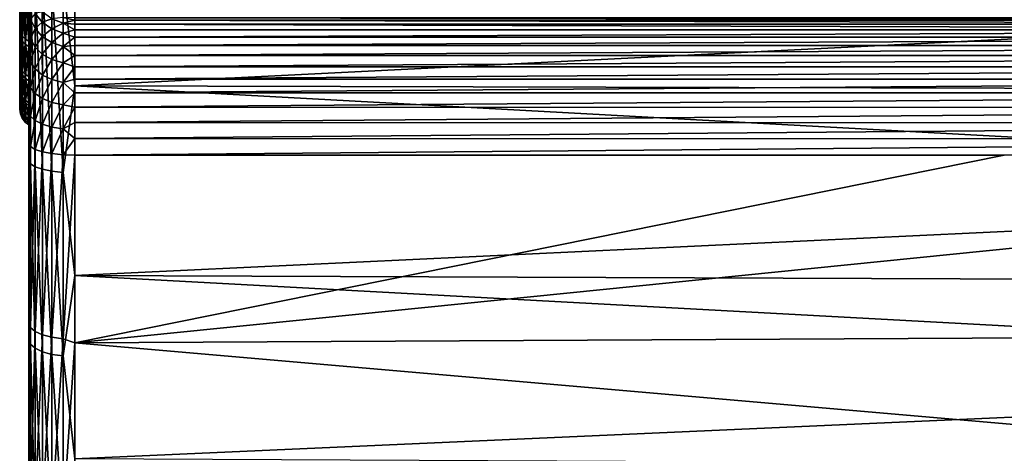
# Model space of a CAD drawing. Header units: millimetres. Extents: x -139 to 106, y -8 to 139.
# Tile 24 of 256: x -139.1 to -128.4, y 67.82 to 72.53. Entities that reach past the tile are written whole.
import ezdxf

# ---------------------------------------------------------------- set-up
doc = ezdxf.new("R2010")
doc.units = ezdxf.units.MM
doc.header["$LTSCALE"] = 53.842063
for name, color, linetype in [('101', 7, 'CONTINUOUS'), ('102', 7, 'CONTINUOUS'), ('108', 7, 'CONTINUOUS'), ('111', 7, 'CONTINUOUS'), ('112', 7, 'CONTINUOUS'), ('191', 7, 'CONTINUOUS'), ('192', 7, 'CONTINUOUS')]:
    doc.layers.add(name, color=color, linetype=linetype)

msp = doc.modelspace()

# ---------------------------------------------------------------- linework, layer by layer
at = {"layer": '101', "color": 8, "linetype": 'CONTINUOUS'}
for points in [[(-138.933, 72.599, 20.344), (-138.983, 72.538, 19.991), (-138.933, 72.438, 20.057), (-138.933, 72.599, 20.344)], [(-138.854, 72.618, 20.682), (-138.933, 72.599, 20.344), (-138.854, 72.505, 20.388), (-138.854, 72.618, 20.682)], [(-138.933, 72.599, 20.344), (-138.933, 72.438, 20.057), (-138.854, 72.505, 20.388), (-138.933, 72.599, 20.344)], [(-138.854, 72.618, 20.682), (-138.854, 72.505, 20.388), (-138.75, 72.542, 20.705), (-138.854, 72.618, 20.682)], [(-138.629, 72.494, 20.719), (-138.629, 72.558, 21.007), (-138.75, 72.542, 20.705), (-138.629, 72.494, 20.719)], [(-138.5, 72.527, 20.927), (-138.5, 72.554, 21.113), (-138.629, 72.558, 21.007), (-138.5, 72.527, 20.927)], [(-138.629, 72.494, 20.719), (-138.5, 72.527, 20.927), (-138.629, 72.558, 21.007), (-138.629, 72.494, 20.719)], [(-139, 72.539, 19.77), (-139, 72.261, 19.466), (-138.983, 72.326, 19.716), (-139, 72.539, 19.77)], [(-138.983, 72.538, 19.991), (-139, 72.539, 19.77), (-138.983, 72.326, 19.716), (-138.983, 72.538, 19.991)], [(-138.983, 72.538, 19.991), (-138.983, 72.326, 19.716), (-138.933, 72.438, 20.057), (-138.983, 72.538, 19.991)], [(-138.854, 72.505, 20.388), (-138.933, 72.438, 20.057), (-138.854, 72.351, 20.115), (-138.854, 72.505, 20.388)], [(-138.75, 72.542, 20.705), (-138.854, 72.505, 20.388), (-138.75, 72.433, 20.422), (-138.75, 72.542, 20.705)], [(-138.854, 72.505, 20.388), (-138.854, 72.351, 20.115), (-138.75, 72.433, 20.422), (-138.854, 72.505, 20.388)], [(-138.629, 72.494, 20.719), (-138.75, 72.542, 20.705), (-138.75, 72.433, 20.422), (-138.629, 72.494, 20.719)], [(-138.629, 72.388, 20.443), (-138.629, 72.494, 20.719), (-138.75, 72.433, 20.422), (-138.629, 72.388, 20.443)], [(-138.5, 72.484, 20.744), (-138.5, 72.527, 20.927), (-138.629, 72.494, 20.719), (-138.5, 72.484, 20.744)], [(-138.5, 72.423, 20.566), (-138.5, 72.484, 20.744), (-138.629, 72.494, 20.719), (-138.5, 72.423, 20.566)], [(-138.629, 72.388, 20.443), (-138.5, 72.423, 20.566), (-138.629, 72.494, 20.719), (-138.629, 72.388, 20.443)], [(-138.933, 72.438, 20.057), (-138.983, 72.326, 19.716), (-138.933, 72.236, 19.797), (-138.933, 72.438, 20.057)], [(-138.933, 72.438, 20.057), (-138.933, 72.236, 19.797), (-138.854, 72.351, 20.115), (-138.933, 72.438, 20.057)], [(-138.854, 72.351, 20.115), (-138.933, 72.236, 19.797), (-138.854, 72.159, 19.866), (-138.854, 72.351, 20.115)], [(-138.75, 72.433, 20.422), (-138.854, 72.351, 20.115), (-138.75, 72.285, 20.159), (-138.75, 72.433, 20.422)], [(-138.854, 72.351, 20.115), (-138.854, 72.159, 19.866), (-138.75, 72.285, 20.159), (-138.854, 72.351, 20.115)], [(-138.629, 72.388, 20.443), (-138.75, 72.433, 20.422), (-138.75, 72.285, 20.159), (-138.629, 72.388, 20.443)], [(-138.629, 72.243, 20.186), (-138.629, 72.388, 20.443), (-138.75, 72.285, 20.159), (-138.629, 72.243, 20.186)], [(-138.5, 72.345, 20.394), (-138.5, 72.423, 20.566), (-138.629, 72.388, 20.443), (-138.5, 72.345, 20.394)], [(-138.629, 72.243, 20.186), (-138.5, 72.345, 20.394), (-138.629, 72.388, 20.443), (-138.629, 72.243, 20.186)], [(-138.5, 72.252, 20.231), (-138.5, 72.345, 20.394), (-138.629, 72.243, 20.186), (-138.5, 72.252, 20.231)], [(-138.983, 72.326, 19.716), (-139, 72.261, 19.466), (-138.983, 72.076, 19.476), (-138.983, 72.326, 19.716)], [(-139, 72.261, 19.466), (-139, 72.103, 19.332), (-138.983, 72.076, 19.476), (-139, 72.261, 19.466)], [(-138.983, 72.326, 19.716), (-138.983, 72.076, 19.476), (-138.933, 72.236, 19.797), (-138.983, 72.326, 19.716)], [(-138.933, 72.236, 19.797), (-138.983, 72.076, 19.476), (-138.933, 71.999, 19.569), (-138.933, 72.236, 19.797)], [(-138.933, 72.236, 19.797), (-138.933, 71.999, 19.569), (-138.854, 72.159, 19.866), (-138.933, 72.236, 19.797)], [(-138.75, 72.285, 20.159), (-138.854, 72.159, 19.866), (-138.75, 72.1, 19.92), (-138.75, 72.285, 20.159)], [(-138.629, 72.243, 20.186), (-138.75, 72.285, 20.159), (-138.75, 72.1, 19.92), (-138.629, 72.243, 20.186)], [(-138.629, 72.063, 19.953), (-138.629, 72.243, 20.186), (-138.75, 72.1, 19.92), (-138.629, 72.063, 19.953)], [(-138.5, 72.144, 20.077), (-138.5, 72.252, 20.231), (-138.629, 72.243, 20.186), (-138.5, 72.144, 20.077)], [(-138.629, 72.063, 19.953), (-138.5, 72.144, 20.077), (-138.629, 72.243, 20.186), (-138.629, 72.063, 19.953)], [(-138.854, 72.159, 19.866), (-138.933, 71.999, 19.569), (-138.853, 71.932, 19.649), (-138.854, 72.159, 19.866)], [(-138.854, 72.159, 19.866), (-138.853, 71.932, 19.649), (-138.75, 72.1, 19.92), (-138.854, 72.159, 19.866)], [(-138.5, 72.022, 19.933), (-138.5, 72.144, 20.077), (-138.629, 72.063, 19.953), (-138.5, 72.022, 19.933)], [(-139, 72.103, 19.332), (-139, 71.935, 19.212), (-138.983, 72.076, 19.476), (-139, 72.103, 19.332)], [(-138.983, 72.076, 19.476), (-139, 71.935, 19.212), (-138.983, 71.793, 19.275), (-138.983, 72.076, 19.476)], [(-138.983, 72.076, 19.476), (-138.983, 71.793, 19.275), (-138.933, 71.999, 19.569), (-138.983, 72.076, 19.476)], [(-138.75, 72.1, 19.92), (-138.853, 71.932, 19.649), (-138.75, 71.882, 19.71), (-138.75, 72.1, 19.92)], [(-138.629, 72.063, 19.953), (-138.75, 72.1, 19.92), (-138.75, 71.882, 19.71), (-138.629, 72.063, 19.953)], [(-138.629, 71.85, 19.748), (-138.629, 72.063, 19.953), (-138.75, 71.882, 19.71), (-138.629, 71.85, 19.748)], [(-138.629, 71.85, 19.748), (-138.5, 72.022, 19.933), (-138.629, 72.063, 19.953), (-138.629, 71.85, 19.748)], [(-138.5, 71.887, 19.802), (-138.5, 72.022, 19.933), (-138.629, 71.85, 19.748), (-138.5, 71.887, 19.802)], [(-139, 71.935, 19.212), (-139, 71.573, 19.015), (-138.983, 71.793, 19.275), (-139, 71.935, 19.212)], [(-138.933, 71.999, 19.569), (-138.983, 71.793, 19.275), (-138.933, 71.73, 19.378), (-138.933, 71.999, 19.569)], [(-138.933, 71.999, 19.569), (-138.933, 71.73, 19.378), (-138.853, 71.932, 19.649), (-138.933, 71.999, 19.569)], [(-138.853, 71.932, 19.649), (-138.933, 71.73, 19.378), (-138.853, 71.677, 19.467), (-138.853, 71.932, 19.649)], [(-138.853, 71.932, 19.649), (-138.853, 71.677, 19.467), (-138.75, 71.882, 19.71), (-138.853, 71.932, 19.649)], [(-138.75, 71.882, 19.71), (-138.853, 71.677, 19.467), (-138.75, 71.635, 19.535), (-138.75, 71.882, 19.71)], [(-138.629, 71.85, 19.748), (-138.75, 71.882, 19.71), (-138.75, 71.635, 19.535), (-138.629, 71.85, 19.748)], [(-138.629, 71.609, 19.577), (-138.629, 71.85, 19.748), (-138.75, 71.635, 19.535), (-138.629, 71.609, 19.577)], [(-138.5, 71.74, 19.685), (-138.5, 71.887, 19.802), (-138.629, 71.85, 19.748), (-138.5, 71.74, 19.685)], [(-138.629, 71.609, 19.577), (-138.5, 71.74, 19.685), (-138.629, 71.85, 19.748), (-138.629, 71.609, 19.577)], [(-138.983, 71.793, 19.275), (-139, 71.573, 19.015), (-138.983, 71.484, 19.117), (-138.983, 71.793, 19.275)], [(-138.983, 71.793, 19.275), (-138.983, 71.484, 19.117), (-138.933, 71.73, 19.378), (-138.983, 71.793, 19.275)], [(-138.933, 71.73, 19.378), (-138.983, 71.484, 19.117), (-138.933, 71.437, 19.228), (-138.933, 71.73, 19.378)], [(-138.933, 71.73, 19.378), (-138.933, 71.437, 19.228), (-138.853, 71.677, 19.467), (-138.933, 71.73, 19.378)], [(-138.5, 71.583, 19.581), (-138.5, 71.74, 19.685), (-138.629, 71.609, 19.577), (-138.5, 71.583, 19.581)], [(-138.853, 71.677, 19.467), (-138.933, 71.437, 19.228), (-138.853, 71.397, 19.324), (-138.853, 71.677, 19.467)], [(-138.853, 71.677, 19.467), (-138.853, 71.397, 19.324), (-138.75, 71.635, 19.535), (-138.853, 71.677, 19.467)], [(-138.75, 71.635, 19.535), (-138.853, 71.397, 19.324), (-138.75, 71.366, 19.397), (-138.75, 71.635, 19.535)], [(-138.629, 71.609, 19.577), (-138.75, 71.635, 19.535), (-138.75, 71.366, 19.397), (-138.629, 71.609, 19.577)], [(-138.629, 71.347, 19.443), (-138.629, 71.609, 19.577), (-138.75, 71.366, 19.397), (-138.629, 71.347, 19.443)], [(-138.629, 71.347, 19.443), (-138.5, 71.583, 19.581), (-138.629, 71.609, 19.577), (-138.629, 71.347, 19.443)], [(-139, 71.573, 19.015), (-139, 71.188, 18.881), (-138.983, 71.484, 19.117), (-139, 71.573, 19.015)], [(-138.983, 71.484, 19.117), (-139, 71.188, 18.881), (-138.983, 71.155, 19.006), (-138.983, 71.484, 19.117)], [(-138.983, 71.484, 19.117), (-138.983, 71.155, 19.006), (-138.933, 71.437, 19.228), (-138.983, 71.484, 19.117)], [(-138.5, 71.416, 19.493), (-138.5, 71.583, 19.581), (-138.629, 71.347, 19.443), (-138.5, 71.416, 19.493)], [(-138.983, 71.155, 19.006), (-138.933, 71.125, 19.123), (-138.933, 71.437, 19.228), (-138.983, 71.155, 19.006)], [(-138.933, 71.437, 19.228), (-138.933, 71.125, 19.123), (-138.853, 71.397, 19.324), (-138.933, 71.437, 19.228)], [(-138.933, 71.125, 19.123), (-138.853, 71.099, 19.223), (-138.853, 71.397, 19.324), (-138.933, 71.125, 19.123)], [(-138.853, 71.397, 19.324), (-138.853, 71.099, 19.223), (-138.75, 71.366, 19.397), (-138.853, 71.397, 19.324)], [(-138.5, 71.243, 19.42), (-138.5, 71.416, 19.493), (-138.629, 71.347, 19.443), (-138.5, 71.243, 19.42)], [(-138.853, 71.099, 19.223), (-138.75, 71.079, 19.3), (-138.75, 71.366, 19.397), (-138.853, 71.099, 19.223)], [(-138.75, 71.079, 19.3), (-138.629, 71.347, 19.443), (-138.75, 71.366, 19.397), (-138.75, 71.079, 19.3)], [(-138.629, 71.067, 19.349), (-138.629, 71.347, 19.443), (-138.75, 71.079, 19.3), (-138.629, 71.067, 19.349)], [(-138.629, 71.067, 19.349), (-138.5, 71.243, 19.42), (-138.629, 71.347, 19.443), (-138.629, 71.067, 19.349)], [(-138.5, 71.063, 19.365), (-138.5, 71.243, 19.42), (-138.629, 71.067, 19.349), (-138.5, 71.063, 19.365)]]:
    msp.add_3dface(points, dxfattribs=at)
at = {"layer": '102', "color": 8, "linetype": 'CONTINUOUS'}
for points in [[(-138.5, 72.554, 21.113), (-138.5, 72.527, 20.927), (-118.3, 72.528, 20.932), (-138.5, 72.554, 21.113)], [(-118.3, 72.554, 21.118), (-138.5, 72.554, 21.113), (-118.3, 72.528, 20.932), (-118.3, 72.554, 21.118)], [(-118.3, 72.528, 20.932), (-138.5, 72.527, 20.927), (-118.3, 72.485, 20.747), (-118.3, 72.528, 20.932)], [(-138.5, 72.527, 20.927), (-138.5, 72.484, 20.744), (-118.3, 72.485, 20.747), (-138.5, 72.527, 20.927)], [(-118.3, 72.485, 20.747), (-138.5, 72.484, 20.744), (-118.3, 72.423, 20.567), (-118.3, 72.485, 20.747)], [(-138.5, 72.484, 20.744), (-138.5, 72.423, 20.566), (-118.3, 72.423, 20.567), (-138.5, 72.484, 20.744)], [(-138.5, 72.423, 20.566), (-138.5, 72.345, 20.394), (-118.3, 72.423, 20.567), (-138.5, 72.423, 20.566)], [(-118.3, 72.423, 20.567), (-138.5, 72.345, 20.394), (-118.3, 72.345, 20.394), (-118.3, 72.423, 20.567)], [(-138.5, 72.345, 20.394), (-138.5, 72.252, 20.231), (-118.3, 72.345, 20.394), (-138.5, 72.345, 20.394)], [(-118.3, 72.345, 20.394), (-138.5, 72.252, 20.231), (-118.3, 72.252, 20.23), (-118.3, 72.345, 20.394)], [(-138.5, 72.252, 20.231), (-138.5, 72.144, 20.077), (-118.3, 72.252, 20.23), (-138.5, 72.252, 20.231)], [(-118.3, 72.252, 20.23), (-138.5, 72.144, 20.077), (-118.3, 72.144, 20.077), (-118.3, 72.252, 20.23)], [(-138.5, 72.144, 20.077), (-138.5, 72.022, 19.933), (-118.3, 72.144, 20.077), (-138.5, 72.144, 20.077)], [(-118.3, 72.144, 20.077), (-138.5, 72.022, 19.933), (-118.3, 72.022, 19.934), (-118.3, 72.144, 20.077)], [(-138.5, 72.022, 19.933), (-138.5, 71.887, 19.802), (-118.3, 72.022, 19.934), (-138.5, 72.022, 19.933)], [(-118.3, 72.022, 19.934), (-138.5, 71.887, 19.802), (-118.3, 71.887, 19.802), (-118.3, 72.022, 19.934)], [(-138.5, 71.887, 19.802), (-138.5, 71.74, 19.685), (-118.3, 71.887, 19.802), (-138.5, 71.887, 19.802)], [(-118.3, 71.887, 19.802), (-138.5, 71.74, 19.685), (-118.3, 71.738, 19.683), (-118.3, 71.887, 19.802)], [(-138.5, 71.74, 19.685), (-138.5, 71.583, 19.581), (-118.3, 71.738, 19.683), (-138.5, 71.74, 19.685)], [(-118.3, 71.738, 19.683), (-138.5, 71.583, 19.581), (-118.3, 71.579, 19.579), (-118.3, 71.738, 19.683)], [(-138.5, 71.583, 19.581), (-138.5, 71.416, 19.493), (-118.3, 71.579, 19.579), (-138.5, 71.583, 19.581)], [(-118.3, 71.579, 19.579), (-138.5, 71.416, 19.493), (-118.3, 71.412, 19.49), (-118.3, 71.579, 19.579)], [(-138.5, 71.416, 19.493), (-138.5, 71.243, 19.42), (-118.3, 71.412, 19.49), (-138.5, 71.416, 19.493)], [(-118.3, 71.412, 19.49), (-138.5, 71.243, 19.42), (-118.3, 71.238, 19.419), (-118.3, 71.412, 19.49)], [(-138.5, 71.243, 19.42), (-138.5, 71.063, 19.365), (-118.3, 71.238, 19.419), (-138.5, 71.243, 19.42)], [(-118.3, 71.238, 19.419), (-138.5, 71.063, 19.365), (-128.4, 71.063, 19.365), (-118.3, 71.238, 19.419)]]:
    msp.add_3dface(points, dxfattribs=at)
at = {"layer": '108', "color": 8, "linetype": 'CONTINUOUS'}
for points in [[(-139, 95.058, 4.407), (-139, 57.336, 5.435), (-139, 94.79, 5.436), (-139, 95.058, 4.407)], [(-139, 57.336, 5.435), (-139, 95.058, 4.407), (-139, 76.063, 4.673), (-139, 57.336, 5.435)], [(-139, 94.591, -6.08), (-139, 57.231, -5.062), (-139, 94.894, -5.062), (-139, 94.591, -6.08)], [(-139, 94.894, -5.062), (-139, 57.231, -5.062), (-139, 75.256, -4.601), (-139, 94.894, -5.062)], [(-139, 57.336, 5.435), (-139, 57.659, 6.447), (-139, 94.79, 5.436), (-139, 57.336, 5.435)], [(-139, 94.79, 5.436), (-139, 57.659, 6.447), (-139, 94.466, 6.448), (-139, 94.79, 5.436)], [(-139, 57.535, -6.081), (-139, 57.231, -5.062), (-139, 94.591, -6.08), (-139, 57.535, -6.081)], [(-139, 94.232, -7.081), (-139, 57.535, -6.081), (-139, 94.591, -6.08), (-139, 94.232, -7.081)], [(-139, 57.659, 6.447), (-139, 58.038, 7.44), (-139, 94.466, 6.448), (-139, 57.659, 6.447)], [(-139, 94.466, 6.448), (-139, 58.038, 7.44), (-139, 94.087, 7.441), (-139, 94.466, 6.448)], [(-139, 57.894, -7.081), (-139, 57.535, -6.081), (-139, 94.232, -7.081), (-139, 57.894, -7.081)], [(-139, 93.819, -8.06), (-139, 57.894, -7.081), (-139, 94.232, -7.081), (-139, 93.819, -8.06)], [(-139, 58.038, 7.44), (-139, 58.47, 8.411), (-139, 94.087, 7.441), (-139, 58.038, 7.44)], [(-139, 94.087, 7.441), (-139, 58.47, 8.411), (-139, 93.655, 8.412), (-139, 94.087, 7.441)], [(-139, 58.307, -8.061), (-139, 57.894, -7.081), (-139, 93.819, -8.06), (-139, 58.307, -8.061)], [(-139, 93.354, -9.015), (-139, 58.307, -8.061), (-139, 93.819, -8.06), (-139, 93.354, -9.015)], [(-139, 58.47, 8.411), (-139, 58.955, 9.357), (-139, 93.655, 8.412), (-139, 58.47, 8.411)], [(-139, 93.655, 8.412), (-139, 58.955, 9.357), (-139, 93.171, 9.358), (-139, 93.655, 8.412)], [(-139, 58.772, -9.016), (-139, 58.307, -8.061), (-139, 93.354, -9.015), (-139, 58.772, -9.016)], [(-139, 92.837, -9.944), (-139, 58.772, -9.016), (-139, 93.354, -9.015), (-139, 92.837, -9.944)], [(-139, 58.955, 9.357), (-139, 59.49, 10.276), (-139, 93.171, 9.358), (-139, 58.955, 9.357)], [(-139, 93.171, 9.358), (-139, 59.49, 10.276), (-139, 92.636, 10.276), (-139, 93.171, 9.358)], [(-139, 59.289, -9.945), (-139, 58.772, -9.016), (-139, 92.837, -9.944), (-139, 59.289, -9.945)], [(-139, 92.27, -10.843), (-139, 59.289, -9.945), (-139, 92.837, -9.944), (-139, 92.27, -10.843)], [(-139, 59.49, 10.276), (-139, 60.074, 11.163), (-139, 92.636, 10.276), (-139, 59.49, 10.276)], [(-139, 92.636, 10.276), (-139, 60.074, 11.163), (-139, 92.051, 11.163), (-139, 92.636, 10.276)], [(-139, 59.856, -10.844), (-139, 59.289, -9.945), (-139, 92.27, -10.843), (-139, 59.856, -10.844)], [(-139, 91.655, -11.71), (-139, 59.856, -10.844), (-139, 92.27, -10.843), (-139, 91.655, -11.71)], [(-139, 60.074, 11.163), (-139, 60.706, 12.018), (-139, 92.051, 11.163), (-139, 60.074, 11.163)], [(-139, 92.051, 11.163), (-139, 60.706, 12.018), (-139, 91.419, 12.018), (-139, 92.051, 11.163)], [(-139, 60.471, -11.711), (-139, 59.856, -10.844), (-139, 91.655, -11.71), (-139, 60.471, -11.711)], [(-139, 90.994, -12.542), (-139, 60.471, -11.711), (-139, 91.655, -11.71), (-139, 90.994, -12.542)], [(-139, 60.706, 12.018), (-139, 61.384, 12.837), (-139, 91.419, 12.018), (-139, 60.706, 12.018)], [(-139, 91.419, 12.018), (-139, 61.384, 12.837), (-139, 90.742, 12.837), (-139, 91.419, 12.018)], [(-139, 61.132, -12.543), (-139, 60.471, -11.711), (-139, 90.994, -12.542), (-139, 61.132, -12.543)], [(-139, 90.289, -13.337), (-139, 61.132, -12.543), (-139, 90.994, -12.542), (-139, 90.289, -13.337)], [(-139, 61.384, 12.837), (-139, 62.105, 13.617), (-139, 90.742, 12.837), (-139, 61.384, 12.837)], [(-139, 90.742, 12.837), (-139, 62.105, 13.617), (-139, 90.02, 13.617), (-139, 90.742, 12.837)], [(-139, 61.837, -13.337), (-139, 61.132, -12.543), (-139, 90.289, -13.337), (-139, 61.837, -13.337)], [(-139, 89.541, -14.092), (-139, 61.837, -13.337), (-139, 90.289, -13.337), (-139, 89.541, -14.092)], [(-139, 62.105, 13.617), (-139, 62.868, 14.357), (-139, 90.02, 13.617), (-139, 62.105, 13.617)], [(-139, 90.02, 13.617), (-139, 62.868, 14.357), (-139, 89.258, 14.358), (-139, 90.02, 13.617)], [(-139, 62.585, -14.093), (-139, 61.837, -13.337), (-139, 89.541, -14.092), (-139, 62.585, -14.093)], [(-139, 88.753, -14.805), (-139, 62.585, -14.093), (-139, 89.541, -14.092), (-139, 88.753, -14.805)], [(-139, 62.868, 14.357), (-139, 63.669, 15.055), (-139, 89.258, 14.358), (-139, 62.868, 14.357)], [(-139, 89.258, 14.358), (-139, 63.669, 15.055), (-139, 88.456, 15.055), (-139, 89.258, 14.358)], [(-139, 63.373, -14.806), (-139, 62.585, -14.093), (-139, 88.753, -14.805), (-139, 63.373, -14.806)], [(-139, 87.928, -15.475), (-139, 63.373, -14.806), (-139, 88.753, -14.805), (-139, 87.928, -15.475)], [(-139, 63.669, 15.055), (-139, 64.508, 15.708), (-139, 88.456, 15.055), (-139, 63.669, 15.055)], [(-139, 88.456, 15.055), (-139, 64.508, 15.708), (-139, 87.617, 15.708), (-139, 88.456, 15.055)], [(-139, 64.198, -15.475), (-139, 63.373, -14.806), (-139, 87.928, -15.475), (-139, 64.198, -15.475)], [(-139, 87.067, -16.098), (-139, 64.198, -15.475), (-139, 87.928, -15.475), (-139, 87.067, -16.098)], [(-139, 64.508, 15.708), (-139, 65.381, 16.314), (-139, 87.617, 15.708), (-139, 64.508, 15.708)], [(-139, 87.617, 15.708), (-139, 65.381, 16.314), (-139, 86.744, 16.314), (-139, 87.617, 15.708)], [(-139, 65.059, -16.099), (-139, 64.198, -15.475), (-139, 87.067, -16.098), (-139, 65.059, -16.099)], [(-139, 86.174, -16.674), (-139, 65.059, -16.099), (-139, 87.067, -16.098), (-139, 86.174, -16.674)], [(-139, 65.381, 16.314), (-139, 66.286, 16.872), (-139, 86.744, 16.314), (-139, 65.381, 16.314)], [(-139, 86.744, 16.314), (-139, 66.286, 16.872), (-139, 85.84, 16.872), (-139, 86.744, 16.314)], [(-139, 65.953, -16.674), (-139, 65.059, -16.099), (-139, 86.174, -16.674), (-139, 65.953, -16.674)], [(-139, 85.25, -17.2), (-139, 65.953, -16.674), (-139, 86.174, -16.674), (-139, 85.25, -17.2)], [(-139, 66.286, 16.872), (-139, 67.219, 17.379), (-139, 85.84, 16.872), (-139, 66.286, 16.872)], [(-139, 85.84, 16.872), (-139, 67.219, 17.379), (-139, 84.906, 17.379), (-139, 85.84, 16.872)], [(-139, 66.876, -17.2), (-139, 65.953, -16.674), (-139, 85.25, -17.2), (-139, 66.876, -17.2)], [(-139, 84.3, -17.675), (-139, 66.876, -17.2), (-139, 85.25, -17.2), (-139, 84.3, -17.675)], [(-139, 67.219, 17.379), (-139, 68.179, 17.835), (-139, 84.906, 17.379), (-139, 67.219, 17.379)], [(-139, 84.906, 17.379), (-139, 68.179, 17.835), (-139, 83.946, 17.835), (-139, 84.906, 17.379)], [(-139, 67.827, -17.675), (-139, 66.876, -17.2), (-139, 84.3, -17.675), (-139, 67.827, -17.675)], [(-139, 83.324, -18.097), (-139, 67.827, -17.675), (-139, 84.3, -17.675), (-139, 83.324, -18.097)], [(-139, 68.179, 17.835), (-139, 69.163, 18.238), (-139, 83.946, 17.835), (-139, 68.179, 17.835)], [(-139, 83.946, 17.835), (-139, 69.163, 18.238), (-139, 82.963, 18.238), (-139, 83.946, 17.835)], [(-139, 68.802, -18.098), (-139, 67.827, -17.675), (-139, 83.324, -18.097), (-139, 68.802, -18.098)], [(-139, 82.328, -18.466), (-139, 68.802, -18.098), (-139, 83.324, -18.097), (-139, 82.328, -18.466)], [(-139, 69.163, 18.238), (-139, 70.167, 18.587), (-139, 82.963, 18.238), (-139, 69.163, 18.238)], [(-139, 82.963, 18.238), (-139, 70.167, 18.587), (-139, 81.959, 18.587), (-139, 82.963, 18.238)], [(-139, 69.799, -18.467), (-139, 68.802, -18.098), (-139, 82.328, -18.466), (-139, 69.799, -18.467)], [(-139, 81.312, -18.78), (-139, 69.799, -18.467), (-139, 82.328, -18.466), (-139, 81.312, -18.78)], [(-139, 71.188, 18.881), (-139, 80.938, 18.881), (-139, 81.959, 18.587), (-139, 71.188, 18.881)], [(-139, 70.167, 18.587), (-139, 71.188, 18.881), (-139, 81.959, 18.587), (-139, 70.167, 18.587)], [(-139, 70.814, -18.78), (-139, 69.799, -18.467), (-139, 81.312, -18.78), (-139, 70.814, -18.78)], [(-139, 80.281, -19.038), (-139, 70.814, -18.78), (-139, 81.312, -18.78), (-139, 80.281, -19.038)], [(-139, 71.188, 18.881), (-139, 71.573, 19.015), (-139, 80.938, 18.881), (-139, 71.188, 18.881)], [(-139, 80.938, 18.881), (-139, 71.573, 19.015), (-139, 80.552, 19.015), (-139, 80.938, 18.881)], [(-139, 71.573, 19.015), (-139, 71.935, 19.212), (-139, 80.552, 19.015), (-139, 71.573, 19.015)], [(-139, 80.552, 19.015), (-139, 71.935, 19.212), (-139, 80.19, 19.212), (-139, 80.552, 19.015)], [(-139, 71.845, -19.038), (-139, 70.814, -18.78), (-139, 80.281, -19.038), (-139, 71.845, -19.038)], [(-139, 79.238, -19.24), (-139, 71.845, -19.038), (-139, 80.281, -19.038), (-139, 79.238, -19.24)], [(-139, 71.935, 19.212), (-139, 72.103, 19.332), (-139, 80.19, 19.212), (-139, 71.935, 19.212)], [(-139, 80.19, 19.212), (-139, 72.103, 19.332), (-139, 80.022, 19.332), (-139, 80.19, 19.212)], [(-139, 72.103, 19.332), (-139, 72.261, 19.466), (-139, 80.022, 19.332), (-139, 72.103, 19.332)], [(-139, 80.022, 19.332), (-139, 72.261, 19.466), (-139, 79.865, 19.466), (-139, 80.022, 19.332)], [(-139, 72.261, 19.466), (-139, 72.539, 19.77), (-139, 79.865, 19.466), (-139, 72.261, 19.466)], [(-139, 72.889, -19.24), (-139, 71.845, -19.038), (-139, 79.238, -19.24), (-139, 72.889, -19.24)], [(-139, 75.337, 4.616), (-139, 57.336, 5.435), (-139, 76.063, 4.673), (-139, 75.337, 4.616)], [(-139, 74.628, 4.448), (-139, 57.336, 5.435), (-139, 75.337, 4.616), (-139, 74.628, 4.448)], [(-139, 57.231, -5.062), (-139, 56.984, -4.029), (-139, 75.256, -4.601), (-139, 57.231, -5.062)], [(-139, 75.256, -4.601), (-139, 56.984, -4.029), (-139, 75.239, -4.6), (-139, 75.256, -4.601)], [(-139, 75.239, -4.6), (-139, 56.984, -4.029), (-139, 74.534, -4.416), (-139, 75.239, -4.6)], [(-139, 57.067, 4.407), (-139, 57.336, 5.435), (-139, 74.628, 4.448), (-139, 57.067, 4.407)], [(-139, 73.954, 4.171), (-139, 57.067, 4.407), (-139, 74.628, 4.448), (-139, 73.954, 4.171)], [(-139, 74.534, -4.416), (-139, 56.984, -4.029), (-139, 73.867, -4.125), (-139, 74.534, -4.416)], [(-139, 73.332, 3.792), (-139, 57.067, 4.407), (-139, 73.954, 4.171), (-139, 73.332, 3.792)], [(-139, 73.867, -4.125), (-139, 56.984, -4.029), (-139, 73.252, -3.734), (-139, 73.867, -4.125)], [(-139, 56.855, 3.365), (-139, 57.067, 4.407), (-139, 73.332, 3.792), (-139, 56.855, 3.365)], [(-139, 72.776, 3.322), (-139, 56.855, 3.365), (-139, 73.332, 3.792), (-139, 72.776, 3.322)], [(-139, 56.984, -4.029), (-139, 56.792, -2.983), (-139, 73.252, -3.734), (-139, 56.984, -4.029)], [(-139, 73.252, -3.734), (-139, 56.792, -2.983), (-139, 72.706, -3.252), (-139, 73.252, -3.734)], [(-139, 72.3, 2.771), (-139, 56.855, 3.365), (-139, 72.776, 3.322), (-139, 72.3, 2.771)], [(-139, 72.706, -3.252), (-139, 56.792, -2.983), (-139, 72.242, -2.691), (-139, 72.706, -3.252)], [(-139, 56.701, 2.314), (-139, 56.855, 3.365), (-139, 72.3, 2.771), (-139, 56.701, 2.314)], [(-139, 71.915, 2.152), (-139, 56.701, 2.314), (-139, 72.3, 2.771), (-139, 71.915, 2.152)], [(-139, 56.792, -2.983), (-139, 56.658, -1.929), (-139, 72.242, -2.691), (-139, 56.792, -2.983)], [(-139, 72.242, -2.691), (-139, 56.658, -1.929), (-139, 71.87, -2.064), (-139, 72.242, -2.691)], [(-139, 71.631, 1.482), (-139, 56.701, 2.314), (-139, 71.915, 2.152), (-139, 71.631, 1.482)], [(-139, 71.87, -2.064), (-139, 56.658, -1.929), (-139, 71.6, -1.388), (-139, 71.87, -2.064)], [(-139, 56.603, 1.256), (-139, 56.701, 2.314), (-139, 71.631, 1.482), (-139, 56.603, 1.256)], [(-139, 71.454, 0.775), (-139, 56.603, 1.256), (-139, 71.631, 1.482), (-139, 71.454, 0.775)], [(-139, 56.658, -1.929), (-139, 56.582, -0.869), (-139, 71.6, -1.388), (-139, 56.658, -1.929)], [(-139, 71.6, -1.388), (-139, 56.582, -0.869), (-139, 71.439, -0.677), (-139, 71.6, -1.388)], [(-139, 56.564, 0.194), (-139, 56.603, 1.256), (-139, 71.454, 0.775), (-139, 56.564, 0.194)], [(-139, 71.39, 0.049), (-139, 56.564, 0.194), (-139, 71.454, 0.775), (-139, 71.39, 0.049)], [(-139, 56.582, -0.869), (-139, 56.564, 0.194), (-139, 71.439, -0.677), (-139, 56.582, -0.869)], [(-139, 71.439, -0.677), (-139, 56.564, 0.194), (-139, 71.39, 0.049), (-139, 71.439, -0.677)]]:
    msp.add_3dface(points, dxfattribs=at)
at = {"layer": '111', "color": 8, "linetype": 'CONTINUOUS'}
for points in [[(-138.5, 71.815, -19.544), (-138.5, 73.927, -19.886), (-118.3, 72.827, -19.737), (-138.5, 71.815, -19.544)], [(-118.3, 71.763, -19.532), (-138.5, 71.815, -19.544), (-118.3, 72.827, -19.737), (-118.3, 71.763, -19.532)], [(-138.5, 69.753, -18.978), (-138.5, 71.815, -19.544), (-118.3, 70.712, -19.271), (-138.5, 69.753, -18.978)], [(-118.3, 70.712, -19.271), (-138.5, 71.815, -19.544), (-118.3, 71.763, -19.532), (-118.3, 70.712, -19.271)], [(-128.4, 71.063, 19.365), (-138.5, 71.063, 19.365), (-138.5, 69.023, 18.72), (-128.4, 71.063, 19.365)], [(-118.3, 71.063, 19.365), (-128.4, 71.063, 19.365), (-138.5, 69.023, 18.72), (-118.3, 71.063, 19.365)], [(-118.3, 71.063, 19.365), (-138.5, 69.023, 18.72), (-118.3, 69.128, 18.759), (-118.3, 71.063, 19.365)], [(-118.3, 69.677, -18.953), (-138.5, 69.753, -18.978), (-118.3, 70.712, -19.271), (-118.3, 69.677, -18.953)], [(-138.5, 67.762, -18.196), (-138.5, 69.753, -18.978), (-118.3, 68.66, -18.58), (-138.5, 67.762, -18.196)], [(-118.3, 68.66, -18.58), (-138.5, 69.753, -18.978), (-118.3, 69.677, -18.953), (-118.3, 68.66, -18.58)], [(-118.3, 69.128, 18.759), (-138.5, 69.023, 18.72), (-118.3, 67.265, 17.961), (-118.3, 69.128, 18.759)], [(-138.5, 69.023, 18.72), (-138.5, 67.064, 17.861), (-118.3, 67.265, 17.961), (-138.5, 69.023, 18.72)], [(-118.3, 67.665, -18.152), (-138.5, 67.762, -18.196), (-118.3, 68.66, -18.58), (-118.3, 67.665, -18.152)]]:
    msp.add_3dface(points, dxfattribs=at)
at = {"layer": '112', "color": 8, "linetype": 'CONTINUOUS'}
for points in [[(-138.5, 73.927, -19.886), (-138.5, 71.815, -19.544), (-138.629, 72.927, -19.736), (-138.5, 73.927, -19.886)], [(-138.983, 70.967, -18.956), (-139, 72.889, -19.24), (-138.983, 72.982, -19.386), (-138.983, 70.967, -18.956)], [(-138.983, 70.967, -18.956), (-138.983, 72.982, -19.386), (-138.933, 70.935, -19.073), (-138.983, 70.967, -18.956)], [(-138.933, 70.935, -19.073), (-138.983, 72.982, -19.386), (-138.933, 72.963, -19.505), (-138.933, 70.935, -19.073)], [(-139, 71.845, -19.038), (-139, 72.889, -19.24), (-138.983, 70.967, -18.956), (-139, 71.845, -19.038)], [(-138.933, 70.935, -19.073), (-138.933, 72.963, -19.505), (-138.853, 70.908, -19.173), (-138.933, 70.935, -19.073)], [(-138.853, 70.908, -19.173), (-138.933, 72.963, -19.505), (-138.853, 72.947, -19.608), (-138.853, 70.908, -19.173)], [(-138.853, 70.908, -19.173), (-138.853, 72.947, -19.608), (-138.75, 70.888, -19.25), (-138.853, 70.908, -19.173)], [(-138.75, 70.888, -19.25), (-138.853, 72.947, -19.608), (-138.75, 72.935, -19.686), (-138.75, 70.888, -19.25)], [(-138.629, 72.927, -19.736), (-138.629, 70.875, -19.298), (-138.75, 72.935, -19.686), (-138.629, 72.927, -19.736)], [(-138.629, 70.875, -19.298), (-138.75, 70.888, -19.25), (-138.75, 72.935, -19.686), (-138.629, 70.875, -19.298)], [(-138.629, 72.927, -19.736), (-138.5, 71.815, -19.544), (-138.629, 70.875, -19.298), (-138.629, 72.927, -19.736)], [(-139, 70.814, -18.78), (-139, 71.845, -19.038), (-138.983, 70.967, -18.956), (-139, 70.814, -18.78)], [(-138.5, 71.815, -19.544), (-138.5, 69.753, -18.978), (-138.629, 70.875, -19.298), (-138.5, 71.815, -19.544)], [(-138.983, 71.155, 19.006), (-139, 71.188, 18.881), (-139, 70.167, 18.587), (-138.983, 71.155, 19.006)], [(-138.983, 71.155, 19.006), (-139, 70.167, 18.587), (-138.983, 69.19, 18.387), (-138.983, 71.155, 19.006)], [(-138.933, 71.125, 19.123), (-138.983, 71.155, 19.006), (-138.983, 69.19, 18.387), (-138.933, 71.125, 19.123)], [(-138.933, 71.125, 19.123), (-138.983, 69.19, 18.387), (-138.933, 69.147, 18.5), (-138.933, 71.125, 19.123)], [(-138.853, 71.099, 19.223), (-138.933, 71.125, 19.123), (-138.933, 69.147, 18.5), (-138.853, 71.099, 19.223)], [(-138.853, 71.099, 19.223), (-138.933, 69.147, 18.5), (-138.853, 69.111, 18.597), (-138.853, 71.099, 19.223)], [(-138.75, 71.079, 19.3), (-138.853, 71.099, 19.223), (-138.853, 69.111, 18.597), (-138.75, 71.079, 19.3)], [(-138.75, 71.079, 19.3), (-138.853, 69.111, 18.597), (-138.75, 69.083, 18.671), (-138.75, 71.079, 19.3)], [(-138.629, 71.067, 19.349), (-138.75, 71.079, 19.3), (-138.75, 69.083, 18.671), (-138.629, 71.067, 19.349)], [(-138.629, 69.066, 18.718), (-138.629, 71.067, 19.349), (-138.75, 69.083, 18.671), (-138.629, 69.066, 18.718)], [(-138.5, 71.063, 19.365), (-138.629, 71.067, 19.349), (-138.629, 69.066, 18.718), (-138.5, 71.063, 19.365)], [(-138.5, 69.023, 18.72), (-138.5, 71.063, 19.365), (-138.629, 69.066, 18.718), (-138.5, 69.023, 18.72)], [(-138.983, 69.007, -18.317), (-139, 70.814, -18.78), (-138.983, 70.967, -18.956), (-138.983, 69.007, -18.317)], [(-138.983, 69.007, -18.317), (-138.983, 70.967, -18.956), (-138.933, 68.964, -18.43), (-138.983, 69.007, -18.317)], [(-138.933, 68.964, -18.43), (-138.983, 70.967, -18.956), (-138.933, 70.935, -19.073), (-138.933, 68.964, -18.43)], [(-138.933, 68.964, -18.43), (-138.933, 70.935, -19.073), (-138.853, 68.926, -18.527), (-138.933, 68.964, -18.43)], [(-138.853, 68.926, -18.527), (-138.933, 70.935, -19.073), (-138.853, 70.908, -19.173), (-138.853, 68.926, -18.527)], [(-138.853, 68.926, -18.527), (-138.853, 70.908, -19.173), (-138.75, 68.898, -18.601), (-138.853, 68.926, -18.527)], [(-138.75, 68.898, -18.601), (-138.853, 70.908, -19.173), (-138.75, 70.888, -19.25), (-138.75, 68.898, -18.601)], [(-138.629, 70.875, -19.298), (-138.629, 68.88, -18.648), (-138.75, 70.888, -19.25), (-138.629, 70.875, -19.298)], [(-138.629, 68.88, -18.648), (-138.75, 68.898, -18.601), (-138.75, 70.888, -19.25), (-138.629, 68.88, -18.648)], [(-138.629, 70.875, -19.298), (-138.5, 69.753, -18.978), (-138.629, 68.88, -18.648), (-138.629, 70.875, -19.298)], [(-139, 69.799, -18.467), (-139, 70.814, -18.78), (-138.983, 69.007, -18.317), (-139, 69.799, -18.467)], [(-139, 70.167, 18.587), (-139, 69.163, 18.238), (-138.983, 69.19, 18.387), (-139, 70.167, 18.587)], [(-139, 68.802, -18.098), (-139, 69.799, -18.467), (-138.983, 69.007, -18.317), (-139, 68.802, -18.098)], [(-138.5, 69.753, -18.978), (-138.5, 67.762, -18.196), (-138.629, 68.88, -18.648), (-138.5, 69.753, -18.978)], [(-139, 69.163, 18.238), (-139, 68.179, 17.835), (-138.983, 69.19, 18.387), (-139, 69.163, 18.238)], [(-138.983, 69.19, 18.387), (-139, 68.179, 17.835), (-138.983, 67.299, 17.565), (-138.983, 69.19, 18.387)], [(-138.983, 69.19, 18.387), (-138.983, 67.299, 17.565), (-138.933, 69.147, 18.5), (-138.983, 69.19, 18.387)], [(-138.933, 69.147, 18.5), (-138.983, 67.299, 17.565), (-138.933, 67.246, 17.673), (-138.933, 69.147, 18.5)], [(-138.933, 69.147, 18.5), (-138.933, 67.246, 17.673), (-138.853, 69.111, 18.597), (-138.933, 69.147, 18.5)], [(-138.853, 69.111, 18.597), (-138.933, 67.246, 17.673), (-138.853, 67.199, 17.765), (-138.853, 69.111, 18.597)], [(-138.853, 69.111, 18.597), (-138.853, 67.199, 17.765), (-138.75, 69.083, 18.671), (-138.853, 69.111, 18.597)], [(-138.75, 69.083, 18.671), (-138.853, 67.199, 17.765), (-138.75, 67.164, 17.837), (-138.75, 69.083, 18.671)], [(-138.629, 69.066, 18.718), (-138.75, 69.083, 18.671), (-138.75, 67.164, 17.837), (-138.629, 69.066, 18.718)], [(-138.629, 67.142, 17.881), (-138.629, 69.066, 18.718), (-138.75, 67.164, 17.837), (-138.629, 67.142, 17.881)], [(-138.629, 67.142, 17.881), (-138.5, 69.023, 18.72), (-138.629, 69.066, 18.718), (-138.629, 67.142, 17.881)], [(-138.5, 67.064, 17.861), (-138.5, 69.023, 18.72), (-138.629, 67.142, 17.881), (-138.5, 67.064, 17.861)], [(-138.983, 67.125, -17.477), (-139, 68.802, -18.098), (-138.983, 69.007, -18.317), (-138.983, 67.125, -17.477)], [(-138.983, 67.125, -17.477), (-138.983, 69.007, -18.317), (-138.933, 67.07, -17.584), (-138.983, 67.125, -17.477)], [(-138.933, 67.07, -17.584), (-138.983, 69.007, -18.317), (-138.933, 68.964, -18.43), (-138.933, 67.07, -17.584)], [(-138.933, 67.07, -17.584), (-138.933, 68.964, -18.43), (-138.853, 67.023, -17.676), (-138.933, 67.07, -17.584)], [(-138.853, 67.023, -17.676), (-138.933, 68.964, -18.43), (-138.853, 68.926, -18.527), (-138.853, 67.023, -17.676)], [(-138.853, 67.023, -17.676), (-138.853, 68.926, -18.527), (-138.75, 66.987, -17.747), (-138.853, 67.023, -17.676)], [(-138.75, 66.987, -17.747), (-138.853, 68.926, -18.527), (-138.75, 68.898, -18.601), (-138.75, 66.987, -17.747)], [(-139, 67.827, -17.675), (-139, 68.802, -18.098), (-138.983, 67.125, -17.477), (-139, 67.827, -17.675)], [(-138.629, 68.88, -18.648), (-138.629, 66.964, -17.792), (-138.75, 68.898, -18.601), (-138.629, 68.88, -18.648)], [(-138.629, 66.964, -17.792), (-138.75, 66.987, -17.747), (-138.75, 68.898, -18.601), (-138.629, 66.964, -17.792)], [(-138.629, 68.88, -18.648), (-138.5, 67.762, -18.196), (-138.629, 66.964, -17.792), (-138.629, 68.88, -18.648)], [(-139, 68.179, 17.835), (-139, 67.219, 17.379), (-138.983, 67.299, 17.565), (-139, 68.179, 17.835)], [(-139, 66.876, -17.2), (-139, 67.827, -17.675), (-138.983, 67.125, -17.477), (-139, 66.876, -17.2)]]:
    msp.add_3dface(points, dxfattribs=at)
at = {"layer": '191', "linetype": 'CONTINUOUS'}
for points in [[(-139.1, 72.893, 3.194), (-139.1, 72.435, 2.662), (-139.093, 72.396, 2.696), (-139.1, 72.893, 3.194)], [(-139.093, 72.86, 3.234), (-139.1, 72.893, 3.194), (-139.093, 72.396, 2.696), (-139.093, 72.86, 3.234)], [(-139.1, 72.391, -2.601), (-139.1, 72.84, -3.141), (-139.093, 72.799, -3.172), (-139.1, 72.391, -2.601)], [(-139.093, 72.345, -2.626), (-139.1, 72.391, -2.601), (-139.093, 72.799, -3.172), (-139.093, 72.345, -2.626)], [(-139.093, 72.86, 3.234), (-139.093, 72.396, 2.696), (-139.073, 72.358, 2.726), (-139.093, 72.86, 3.234)], [(-139.073, 72.826, 3.269), (-139.093, 72.86, 3.234), (-139.073, 72.358, 2.726), (-139.073, 72.826, 3.269)], [(-139.093, 72.345, -2.626), (-139.093, 72.799, -3.172), (-139.073, 72.762, -3.203), (-139.093, 72.345, -2.626)], [(-139.073, 72.304, -2.651), (-139.093, 72.345, -2.626), (-139.073, 72.762, -3.203), (-139.073, 72.304, -2.651)], [(-139.041, 72.325, 2.751), (-139.041, 72.798, 3.299), (-139.073, 72.826, 3.269), (-139.041, 72.325, 2.751)], [(-139.041, 72.325, 2.751), (-139.073, 72.826, 3.269), (-139.073, 72.358, 2.726), (-139.041, 72.325, 2.751)], [(-139.041, 72.73, -3.231), (-139.073, 72.304, -2.651), (-139.073, 72.762, -3.203), (-139.041, 72.73, -3.231)], [(-139, 72.3, 2.771), (-139, 72.776, 3.322), (-139.041, 72.798, 3.299), (-139, 72.3, 2.771)], [(-139.041, 72.325, 2.751), (-139, 72.3, 2.771), (-139.041, 72.798, 3.299), (-139.041, 72.325, 2.751)], [(-139.041, 72.73, -3.231), (-139.041, 72.269, -2.673), (-139.073, 72.304, -2.651), (-139.041, 72.73, -3.231)], [(-139.041, 72.73, -3.231), (-139, 72.706, -3.252), (-139.041, 72.269, -2.673), (-139.041, 72.73, -3.231)], [(-139, 72.706, -3.252), (-139, 72.242, -2.691), (-139.041, 72.269, -2.673), (-139, 72.706, -3.252)], [(-139.1, 72.435, 2.662), (-139.1, 72.065, 2.066), (-139.093, 72.021, 2.093), (-139.1, 72.435, 2.662)], [(-139.093, 72.396, 2.696), (-139.1, 72.435, 2.662), (-139.093, 72.021, 2.093), (-139.093, 72.396, 2.696)], [(-139.1, 72.031, -1.999), (-139.1, 72.391, -2.601), (-139.093, 72.345, -2.626), (-139.1, 72.031, -1.999)], [(-139.093, 71.982, -2.016), (-139.1, 72.031, -1.999), (-139.093, 72.345, -2.626), (-139.093, 71.982, -2.016)], [(-139.093, 72.396, 2.696), (-139.093, 72.021, 2.093), (-139.073, 71.979, 2.117), (-139.093, 72.396, 2.696)], [(-139.073, 72.358, 2.726), (-139.093, 72.396, 2.696), (-139.073, 71.979, 2.117), (-139.073, 72.358, 2.726)], [(-139.093, 71.982, -2.016), (-139.093, 72.345, -2.626), (-139.073, 72.304, -2.651), (-139.093, 71.982, -2.016)], [(-139.041, 71.943, 2.137), (-139.041, 72.325, 2.751), (-139.073, 72.358, 2.726), (-139.041, 71.943, 2.137)], [(-139.041, 71.943, 2.137), (-139.073, 72.358, 2.726), (-139.073, 71.979, 2.117), (-139.041, 71.943, 2.137)], [(-139.073, 71.937, -2.035), (-139.093, 71.982, -2.016), (-139.073, 72.304, -2.651), (-139.073, 71.937, -2.035)], [(-139.041, 72.269, -2.673), (-139.073, 71.937, -2.035), (-139.073, 72.304, -2.651), (-139.041, 72.269, -2.673)], [(-139.041, 72.269, -2.673), (-139.041, 71.899, -2.051), (-139.073, 71.937, -2.035), (-139.041, 72.269, -2.673)], [(-139, 71.915, 2.152), (-139, 72.3, 2.771), (-139.041, 72.325, 2.751), (-139, 71.915, 2.152)], [(-139.041, 71.943, 2.137), (-139, 71.915, 2.152), (-139.041, 72.325, 2.751), (-139.041, 71.943, 2.137)], [(-139.041, 72.269, -2.673), (-139, 72.242, -2.691), (-139.041, 71.899, -2.051), (-139.041, 72.269, -2.673)], [(-139, 72.242, -2.691), (-139, 71.87, -2.064), (-139.041, 71.899, -2.051), (-139, 72.242, -2.691)], [(-139.1, 72.065, 2.066), (-139.1, 71.792, 1.419), (-139.093, 71.745, 1.439), (-139.1, 72.065, 2.066)], [(-139.093, 72.021, 2.093), (-139.1, 72.065, 2.066), (-139.093, 71.745, 1.439), (-139.093, 72.021, 2.093)], [(-139.1, 71.769, -1.347), (-139.1, 72.031, -1.999), (-139.093, 71.982, -2.016), (-139.1, 71.769, -1.347)], [(-139.093, 72.021, 2.093), (-139.093, 71.745, 1.439), (-139.073, 71.699, 1.456), (-139.093, 72.021, 2.093)], [(-139.073, 71.979, 2.117), (-139.093, 72.021, 2.093), (-139.073, 71.699, 1.456), (-139.073, 71.979, 2.117)], [(-139.093, 71.718, -1.357), (-139.1, 71.769, -1.347), (-139.093, 71.982, -2.016), (-139.093, 71.718, -1.357)], [(-139.093, 71.718, -1.357), (-139.093, 71.982, -2.016), (-139.073, 71.937, -2.035), (-139.093, 71.718, -1.357)], [(-139.073, 71.671, -1.369), (-139.093, 71.718, -1.357), (-139.073, 71.937, -2.035), (-139.073, 71.671, -1.369)], [(-139.041, 71.66, 1.471), (-139.041, 71.943, 2.137), (-139.073, 71.979, 2.117), (-139.041, 71.66, 1.471)], [(-139.041, 71.66, 1.471), (-139.073, 71.979, 2.117), (-139.073, 71.699, 1.456), (-139.041, 71.66, 1.471)], [(-139.041, 71.899, -2.051), (-139.073, 71.671, -1.369), (-139.073, 71.937, -2.035), (-139.041, 71.899, -2.051)], [(-139, 71.631, 1.482), (-139, 71.915, 2.152), (-139.041, 71.943, 2.137), (-139, 71.631, 1.482)], [(-139.041, 71.66, 1.471), (-139, 71.631, 1.482), (-139.041, 71.943, 2.137), (-139.041, 71.66, 1.471)], [(-139.041, 71.899, -2.051), (-139.041, 71.631, -1.379), (-139.073, 71.671, -1.369), (-139.041, 71.899, -2.051)], [(-139.041, 71.899, -2.051), (-139, 71.87, -2.064), (-139.041, 71.631, -1.379), (-139.041, 71.899, -2.051)], [(-139, 71.87, -2.064), (-139, 71.6, -1.388), (-139.041, 71.631, -1.379), (-139, 71.87, -2.064)], [(-139.1, 71.792, 1.419), (-139.1, 71.624, 0.737), (-139.093, 71.573, 0.751), (-139.1, 71.792, 1.419)], [(-139.093, 71.745, 1.439), (-139.1, 71.792, 1.419), (-139.093, 71.573, 0.751), (-139.093, 71.745, 1.439)], [(-139.1, 71.612, -0.663), (-139.1, 71.769, -1.347), (-139.093, 71.718, -1.357), (-139.1, 71.612, -0.663)], [(-139.093, 71.56, -0.665), (-139.1, 71.612, -0.663), (-139.093, 71.718, -1.357), (-139.093, 71.56, -0.665)], [(-139.093, 71.745, 1.439), (-139.093, 71.573, 0.751), (-139.073, 71.526, 0.76), (-139.093, 71.745, 1.439)], [(-139.073, 71.699, 1.456), (-139.093, 71.745, 1.439), (-139.073, 71.526, 0.76), (-139.073, 71.699, 1.456)], [(-139.093, 71.56, -0.665), (-139.093, 71.718, -1.357), (-139.073, 71.671, -1.369), (-139.093, 71.56, -0.665)], [(-139.041, 71.485, 0.769), (-139.041, 71.66, 1.471), (-139.073, 71.699, 1.456), (-139.041, 71.485, 0.769)], [(-139.041, 71.485, 0.769), (-139.073, 71.699, 1.456), (-139.073, 71.526, 0.76), (-139.041, 71.485, 0.769)], [(-139.1, 71.624, 0.737), (-139.1, 71.563, 0.038), (-139.093, 71.511, 0.043), (-139.1, 71.624, 0.737)], [(-139.093, 71.573, 0.751), (-139.1, 71.624, 0.737), (-139.093, 71.511, 0.043), (-139.093, 71.573, 0.751)], [(-139.1, 71.563, 0.038), (-139.1, 71.612, -0.663), (-139.093, 71.56, -0.665), (-139.1, 71.563, 0.038)], [(-139.073, 71.512, -0.67), (-139.093, 71.56, -0.665), (-139.073, 71.671, -1.369), (-139.073, 71.512, -0.67)], [(-139.041, 71.631, -1.379), (-139.073, 71.512, -0.67), (-139.073, 71.671, -1.369), (-139.041, 71.631, -1.379)], [(-139.041, 71.631, -1.379), (-139.041, 71.47, -0.674), (-139.073, 71.512, -0.67), (-139.041, 71.631, -1.379)], [(-139, 71.454, 0.775), (-139, 71.631, 1.482), (-139.041, 71.66, 1.471), (-139, 71.454, 0.775)], [(-139.041, 71.485, 0.769), (-139, 71.454, 0.775), (-139.041, 71.66, 1.471), (-139.041, 71.485, 0.769)], [(-139.041, 71.631, -1.379), (-139, 71.6, -1.388), (-139.041, 71.47, -0.674), (-139.041, 71.631, -1.379)], [(-139, 71.6, -1.388), (-139, 71.439, -0.677), (-139.041, 71.47, -0.674), (-139, 71.6, -1.388)], [(-139.093, 71.511, 0.043), (-139.1, 71.563, 0.038), (-139.093, 71.56, -0.665), (-139.093, 71.511, 0.043)], [(-139.093, 71.573, 0.751), (-139.093, 71.511, 0.043), (-139.073, 71.463, 0.046), (-139.093, 71.573, 0.751)], [(-139.073, 71.526, 0.76), (-139.093, 71.573, 0.751), (-139.073, 71.463, 0.046), (-139.073, 71.526, 0.76)], [(-139.093, 71.511, 0.043), (-139.093, 71.56, -0.665), (-139.073, 71.512, -0.67), (-139.093, 71.511, 0.043)], [(-139.073, 71.463, 0.046), (-139.093, 71.511, 0.043), (-139.073, 71.512, -0.67), (-139.073, 71.463, 0.046)], [(-139.041, 71.422, 0.048), (-139.041, 71.485, 0.769), (-139.073, 71.526, 0.76), (-139.041, 71.422, 0.048)], [(-139.041, 71.422, 0.048), (-139.073, 71.526, 0.76), (-139.073, 71.463, 0.046), (-139.041, 71.422, 0.048)], [(-139.041, 71.47, -0.674), (-139.073, 71.463, 0.046), (-139.073, 71.512, -0.67), (-139.041, 71.47, -0.674)], [(-139, 71.39, 0.049), (-139, 71.454, 0.775), (-139.041, 71.485, 0.769), (-139, 71.39, 0.049)], [(-139.041, 71.422, 0.048), (-139, 71.39, 0.049), (-139.041, 71.485, 0.769), (-139.041, 71.422, 0.048)], [(-139.041, 71.47, -0.674), (-139.041, 71.422, 0.048), (-139.073, 71.463, 0.046), (-139.041, 71.47, -0.674)], [(-139.041, 71.47, -0.674), (-139, 71.439, -0.677), (-139.041, 71.422, 0.048), (-139.041, 71.47, -0.674)], [(-139, 71.439, -0.677), (-139, 71.39, 0.049), (-139.041, 71.422, 0.048), (-139, 71.439, -0.677)]]:
    msp.add_3dface(points, dxfattribs=at)
at = {"layer": '192', "linetype": 'CONTINUOUS'}
for points in [[(-139.1, 72.84, -3.141), (-139.1, 72.435, 2.662), (-139.1, 72.893, 3.194), (-139.1, 72.84, -3.141)], [(-139.1, 72.84, -3.141), (-139.1, 72.391, -2.601), (-139.1, 72.435, 2.662), (-139.1, 72.84, -3.141)], [(-139.1, 72.391, -2.601), (-139.1, 72.065, 2.066), (-139.1, 72.435, 2.662), (-139.1, 72.391, -2.601)], [(-139.1, 72.391, -2.601), (-139.1, 72.031, -1.999), (-139.1, 72.065, 2.066), (-139.1, 72.391, -2.601)], [(-139.1, 72.031, -1.999), (-139.1, 71.792, 1.419), (-139.1, 72.065, 2.066), (-139.1, 72.031, -1.999)], [(-139.1, 72.031, -1.999), (-139.1, 71.769, -1.347), (-139.1, 71.792, 1.419), (-139.1, 72.031, -1.999)], [(-139.1, 71.769, -1.347), (-139.1, 71.624, 0.737), (-139.1, 71.792, 1.419), (-139.1, 71.769, -1.347)], [(-139.1, 71.769, -1.347), (-139.1, 71.612, -0.663), (-139.1, 71.624, 0.737), (-139.1, 71.769, -1.347)], [(-139.1, 71.612, -0.663), (-139.1, 71.563, 0.038), (-139.1, 71.624, 0.737), (-139.1, 71.612, -0.663)]]:
    msp.add_3dface(points, dxfattribs=at)

doc.saveas('drawing.dxf')
